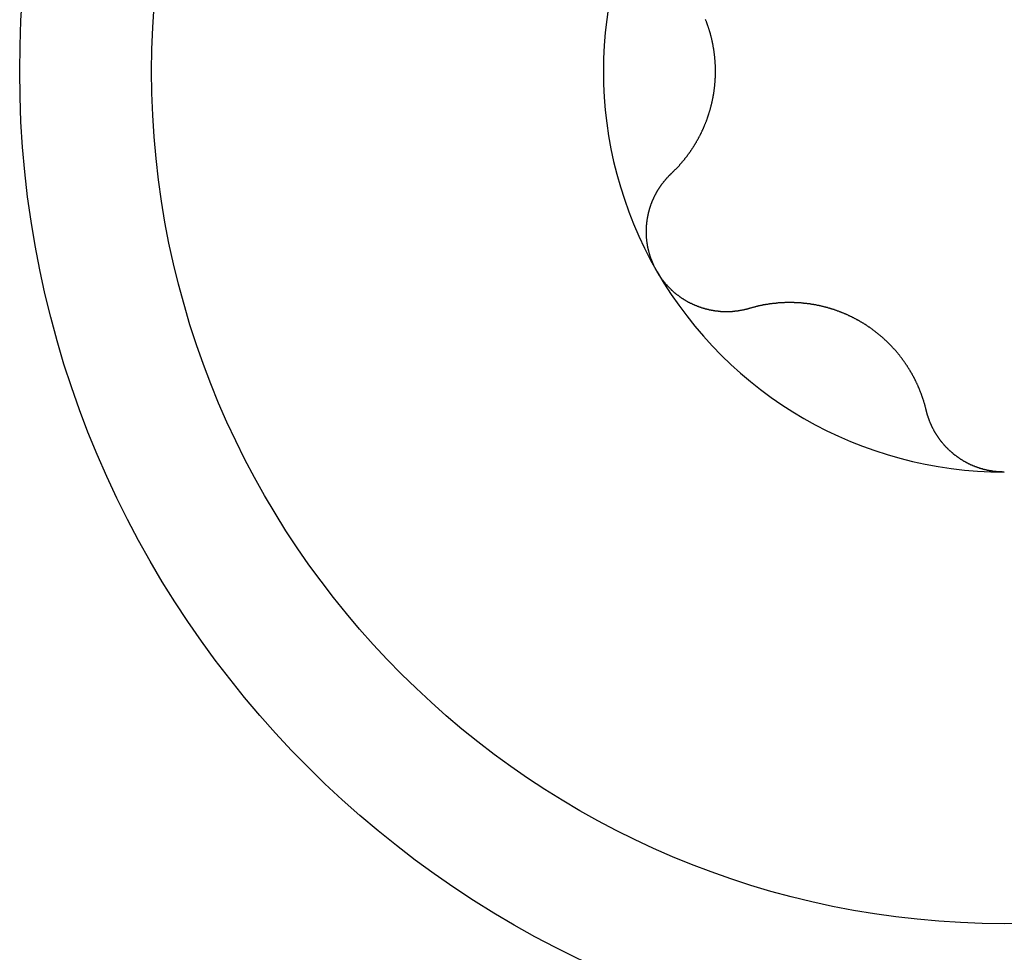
# Model space of a CAD drawing. Extents: x 1107 to 4046, y 937 to 3355.
# Tile 238 of 256: x 2182.13 to 2186.98, y 1823.89 to 1828.49. Entities that reach past the tile are written whole.
import ezdxf

# ---------------------------------------------------------------- set-up
doc = ezdxf.new("R2010")
doc.units = 0
doc.layers.add('KF_VIDA_L___C_REAR', color=7, linetype='CONTINUOUS')

# ---------------------------------------------------------------- blocks, each defined once
blk = doc.blocks.new('KF_VIDA_L___C_REAR')
at = {"layer": 'KF_VIDA_L___C_REAR'}
for points in [[(-1.63943, 138.518, 0), (-1.63768, 138.519, 0), (-1.63593, 138.521, 0), (-1.63419, 138.523, 0), (-1.63246, 138.524, 0), (-1.63073, 138.526, 0), (-1.62901, 138.528, 0), (-1.62729, 138.529, 0), (-1.62558, 138.531, 0), (-1.62388, 138.533, 0), (-1.62218, 138.535, 0), (-1.62049, 138.536, 0), (-1.61881, 138.538, 0), (-1.61713, 138.54, 0), (-1.61546, 138.541, 0), (-1.61379, 138.543, 0), (-1.61214, 138.545, 0), (-1.61048, 138.547, 0), (-1.60884, 138.548, 0), (-1.6072, 138.55, 0), (-1.60557, 138.552, 0), (-1.60394, 138.554, 0), (-1.60232, 138.555, 0), (-1.60071, 138.557, 0), (-1.59911, 138.559, 0), (-1.59751, 138.561, 0), (-1.59591, 138.563, 0), (-1.59433, 138.564, 0), (-1.59275, 138.566, 0), (-1.59118, 138.568, 0), (-1.58962, 138.57, 0), (-1.58806, 138.572, 0), (-1.58651, 138.574, 0), (-1.58496, 138.575, 0), (-1.58343, 138.577, 0), (-1.5819, 138.579, 0), (-1.58037, 138.581, 0), (-1.57886, 138.583, 0), (-1.57735, 138.585, 0), (-1.57585, 138.586, 0), (-1.57435, 138.588, 0), (-1.57287, 138.59, 0), (-1.57139, 138.592, 0), (-1.56992, 138.594, 0), (-1.56845, 138.596, 0), (-1.56699, 138.598, 0), (-1.56554, 138.599, 0), (-1.5641, 138.601, 0), (-1.56266, 138.603, 0), (-1.56124, 138.605, 0), (-1.55982, 138.607, 0), (-1.5584, 138.609, 0), (-1.557, 138.611, 0), (-1.5556, 138.613, 0), (-1.55421, 138.615, 0), (-1.55283, 138.617, 0), (-1.55145, 138.618, 0), (-1.55008, 138.62, 0), (-1.54872, 138.622, 0), (-1.54737, 138.624, 0), (-1.54603, 138.626, 0), (-1.54469, 138.628, 0), (-1.54336, 138.63, 0), (-1.54204, 138.632, 0), (-1.54073, 138.634, 0), (-1.53943, 138.636, 0), (-1.53813, 138.638, 0), (-1.53684, 138.64, 0), (-1.53555, 138.642, 0), (-1.53426, 138.644, 0), (-1.53298, 138.646, 0), (-1.53171, 138.648, 0), (-1.53043, 138.65, 0), (-1.52916, 138.652, 0), (-1.5279, 138.654, 0), (-1.52663, 138.656, 0), (-1.52538, 138.658, 0), (-1.52412, 138.66, 0), (-1.52287, 138.662, 0), (-1.52163, 138.664, 0), (-1.52039, 138.666, 0), (-1.51915, 138.668, 0), (-1.51792, 138.67, 0), (-1.51669, 138.672, 0), (-1.51547, 138.674, 0), (-1.51426, 138.677, 0), (-1.51304, 138.679, 0), (-1.51184, 138.681, 0), (-1.51064, 138.683, 0), (-1.50944, 138.685, 0), (-1.50825, 138.687, 0), (-1.50706, 138.689, 0), (-1.50588, 138.692, 0), (-1.50471, 138.694, 0), (-1.50354, 138.696, 0), (-1.50237, 138.698, 0), (-1.50121, 138.7, 0), (-1.50006, 138.703, 0), (-1.49891, 138.705, 0), (-1.49777, 138.707, 0), (-1.49664, 138.709, 0), (-1.49551, 138.712, 0), (-1.49439, 138.714, 0), (-1.49327, 138.716, 0), (-1.49216, 138.718, 0), (-1.49106, 138.721, 0), (-1.48996, 138.723, 0), (-1.48887, 138.725, 0), (-1.48779, 138.728, 0), (-1.48671, 138.73, 0), (-1.48564, 138.732, 0), (-1.48458, 138.735, 0), (-1.48353, 138.737, 0), (-1.48248, 138.739, 0), (-1.48144, 138.742, 0), (-1.4804, 138.744, 0), (-1.47937, 138.746, 0), (-1.47836, 138.749, 0), (-1.47734, 138.751, 0), (-1.47634, 138.753, 0), (-1.47534, 138.756, 0), (-1.47435, 138.758, 0), (-1.47337, 138.761, 0), (-1.4724, 138.763, 0), (-1.47143, 138.765, 0), (-1.47048, 138.768, 0), (-1.46953, 138.77, 0), (-1.46859, 138.773, 0), (-1.46765, 138.775, 0), (-1.46673, 138.778, 0), (-1.46581, 138.78, 0), (-1.4649, 138.782, 0), (-1.46401, 138.785, 0), (-1.46312, 138.787, 0), (-1.46223, 138.79, 0), (-1.46136, 138.792, 0), (-1.4605, 138.795, 0), (-1.45964, 138.797, 0), (-1.4588, 138.8, 0), (-1.45796, 138.802, 0), (-1.45713, 138.805, 0), (-1.45632, 138.807, 0), (-1.45551, 138.81, 0), (-1.45471, 138.812, 0), (-1.45392, 138.815, 0), (-1.45314, 138.817, 0), (-1.45237, 138.82, 0), (-1.45161, 138.822, 0), (-1.45086, 138.825, 0), (-1.45012, 138.827, 0), (-1.44939, 138.83, 0), (-1.44866, 138.832, 0), (-1.44795, 138.835, 0), (-1.44725, 138.838, 0), (-1.44656, 138.84, 0), (-1.44588, 138.843, 0), (-1.4452, 138.845, 0), (-1.44454, 138.848, 0), (-1.44389, 138.85, 0), (-1.44325, 138.853, 0), (-1.44261, 138.856, 0), (-1.44199, 138.858, 0), (-1.44138, 138.861, 0), (-1.44077, 138.863, 0), (-1.44018, 138.866, 0), (-1.4396, 138.868, 0), (-1.43902, 138.871, 0), (-1.43846, 138.874, 0), (-1.4379, 138.876, 0), (-1.43736, 138.879, 0), (-1.43682, 138.881, 0), (-1.4363, 138.884, 0), (-1.43578, 138.887, 0), (-1.43528, 138.889, 0), (-1.43478, 138.892, 0), (-1.4343, 138.894, 0), (-1.43382, 138.897, 0), (-1.43335, 138.9, 0), (-1.4329, 138.902, 0), (-1.43245, 138.905, 0), (-1.43202, 138.908, 0), (-1.43159, 138.91, 0), (-1.43117, 138.913, 0), (-1.43077, 138.915, 0), (-1.43037, 138.918, 0), (-1.42998, 138.921, 0), (-1.42961, 138.923, 0), (-1.42924, 138.926, 0), (-1.42888, 138.928, 0), (-1.42853, 138.931, 0), (-1.4282, 138.934, 0), (-1.42787, 138.936, 0), (-1.42755, 138.939, 0), (-1.42724, 138.942, 0), (-1.42694, 138.944, 0), (-1.42666, 138.947, 0), (-1.42638, 138.949, 0), (-1.42611, 138.952, 0), (-1.42585, 138.955, 0), (-1.4256, 138.957, 0), (-1.42536, 138.96, 0), (-1.42514, 138.962, 0), (-1.42492, 138.965, 0), (-1.42471, 138.968, 0), (-1.42451, 138.97, 0), (-1.42432, 138.973, 0), (-1.42414, 138.975, 0), (-1.42397, 138.978, 0), (-1.42381, 138.981, 0), (-1.42366, 138.983, 0), (-1.42352, 138.986, 0), (-1.42339, 138.988, 0), (-1.42328, 138.991, 0), (-1.42317, 138.993, 0), (-1.42307, 138.996, 0), (-1.42298, 138.999, 0), (-1.4229, 139.001, 0), (-1.42283, 139.004, 0), (-1.42277, 139.006, 0), (-1.42272, 139.009, 0), (-1.42268, 139.011, 0), (-1.42265, 139.014, 0), (-1.42263, 139.017, 0), (-1.42262, 139.019, 0), (-1.42262, 139.022, 0), (-1.42263, 139.024, 0), (-1.42265, 139.027, 0), (-1.42268, 139.029, 0), (-1.42272, 139.032, 0), (-1.42277, 139.034, 0), (-1.42283, 139.037, 0), (-1.4229, 139.04, 0), (-1.42298, 139.042, 0), (-1.42307, 139.045, 0), (-1.42317, 139.047, 0), (-1.42328, 139.05, 0), (-1.42339, 139.052, 0), (-1.42352, 139.055, 0), (-1.42366, 139.058, 0), (-1.42381, 139.06, 0), (-1.42397, 139.063, 0), (-1.42414, 139.065, 0), (-1.42432, 139.068, 0), (-1.42451, 139.071, 0), (-1.42471, 139.073, 0), (-1.42492, 139.076, 0), (-1.42514, 139.078, 0), (-1.42536, 139.081, 0), (-1.4256, 139.084, 0), (-1.42585, 139.086, 0), (-1.42611, 139.089, 0), (-1.42638, 139.091, 0), (-1.42666, 139.094, 0), (-1.42694, 139.097, 0), (-1.42724, 139.099, 0), (-1.42755, 139.102, 0), (-1.42787, 139.104, 0), (-1.4282, 139.107, 0), (-1.42853, 139.11, 0), (-1.42888, 139.112, 0), (-1.42924, 139.115, 0), (-1.42961, 139.118, 0), (-1.42998, 139.12, 0), (-1.43037, 139.123, 0), (-1.43077, 139.125, 0), (-1.43117, 139.128, 0), (-1.43159, 139.131, 0), (-1.43202, 139.133, 0), (-1.43245, 139.136, 0), (-1.4329, 139.138, 0), (-1.43335, 139.141, 0), (-1.43382, 139.144, 0), (-1.4343, 139.146, 0), (-1.43478, 139.149, 0), (-1.43528, 139.152, 0), (-1.43578, 139.154, 0), (-1.4363, 139.157, 0), (-1.43682, 139.159, 0), (-1.43736, 139.162, 0), (-1.4379, 139.165, 0), (-1.43846, 139.167, 0), (-1.43902, 139.17, 0), (-1.4396, 139.172, 0), (-1.44018, 139.175, 0), (-1.44077, 139.177, 0), (-1.44138, 139.18, 0), (-1.44199, 139.183, 0), (-1.44261, 139.185, 0), (-1.44325, 139.188, 0), (-1.44389, 139.19, 0), (-1.44454, 139.193, 0), (-1.4452, 139.196, 0), (-1.44588, 139.198, 0), (-1.44656, 139.201, 0), (-1.44725, 139.203, 0), (-1.44795, 139.206, 0), (-1.44866, 139.208, 0), (-1.44939, 139.211, 0), (-1.45012, 139.213, 0), (-1.45086, 139.216, 0), (-1.45161, 139.218, 0), (-1.45237, 139.221, 0), (-1.45314, 139.224, 0), (-1.45392, 139.226, 0), (-1.45471, 139.229, 0), (-1.45551, 139.231, 0), (-1.45632, 139.234, 0), (-1.45713, 139.236, 0), (-1.45796, 139.239, 0), (-1.4588, 139.241, 0), (-1.45964, 139.244, 0), (-1.4605, 139.246, 0), (-1.46136, 139.248, 0), (-1.46223, 139.251, 0), (-1.46312, 139.253, 0), (-1.46401, 139.256, 0), (-1.4649, 139.258, 0), (-1.46581, 139.261, 0), (-1.46673, 139.263, 0), (-1.46765, 139.266, 0), (-1.46859, 139.268, 0), (-1.46953, 139.271, 0), (-1.47048, 139.273, 0), (-1.47143, 139.275, 0)], [(-1.7104, 138.033, 0), (-1.71145, 138.035, 0), (-1.71249, 138.037, 0), (-1.71352, 138.038, 0), (-1.71454, 138.04, 0), (-1.71555, 138.042, 0), (-1.71656, 138.044, 0), (-1.71755, 138.046, 0), (-1.71853, 138.048, 0), (-1.71951, 138.05, 0), (-1.72047, 138.051, 0), (-1.72142, 138.053, 0), (-1.72237, 138.055, 0), (-1.7233, 138.057, 0), (-1.72423, 138.059, 0), (-1.72514, 138.061, 0), (-1.72605, 138.063, 0), (-1.72694, 138.065, 0), (-1.72783, 138.067, 0), (-1.72871, 138.069, 0), (-1.72957, 138.071, 0), (-1.73043, 138.073, 0), (-1.73127, 138.075, 0), (-1.73211, 138.077, 0), (-1.73293, 138.079, 0), (-1.73375, 138.081, 0), (-1.73455, 138.083, 0), (-1.73534, 138.085, 0), (-1.73613, 138.087, 0), (-1.7369, 138.089, 0), (-1.73767, 138.091, 0), (-1.73842, 138.093, 0), (-1.73916, 138.095, 0), (-1.73989, 138.097, 0), (-1.74061, 138.099, 0), (-1.74132, 138.101, 0), (-1.74202, 138.103, 0), (-1.74271, 138.105, 0), (-1.74339, 138.107, 0), (-1.74406, 138.109, 0), (-1.74472, 138.111, 0), (-1.74536, 138.113, 0), (-1.746, 138.115, 0), (-1.74662, 138.117, 0), (-1.74724, 138.119, 0), (-1.74784, 138.121, 0), (-1.74843, 138.123, 0), (-1.74901, 138.126, 0), (-1.74958, 138.128, 0), (-1.75014, 138.13, 0), (-1.75069, 138.132, 0), (-1.75123, 138.134, 0), (-1.75175, 138.136, 0), (-1.75227, 138.138, 0), (-1.75277, 138.14, 0), (-1.75326, 138.142, 0), (-1.75374, 138.144, 0), (-1.75421, 138.147, 0), (-1.75467, 138.149, 0), (-1.75512, 138.151, 0), (-1.75555, 138.153, 0), (-1.75598, 138.155, 0), (-1.75639, 138.157, 0), (-1.75679, 138.159, 0), (-1.75718, 138.161, 0), (-1.75755, 138.164, 0), (-1.75792, 138.166, 0), (-1.75827, 138.168, 0), (-1.75861, 138.17, 0), (-1.75894, 138.172, 0), (-1.75926, 138.174, 0), (-1.75957, 138.176, 0), (-1.75986, 138.179, 0), (-1.76015, 138.181, 0), (-1.76042, 138.183, 0), (-1.76068, 138.185, 0), (-1.76092, 138.187, 0), (-1.76116, 138.189, 0), (-1.76138, 138.191, 0), (-1.76159, 138.194, 0), (-1.76179, 138.196, 0), (-1.76197, 138.198, 0), (-1.76215, 138.2, 0), (-1.76231, 138.202, 0), (-1.76246, 138.204, 0), (-1.76259, 138.206, 0), (-1.76272, 138.209, 0), (-1.76283, 138.211, 0), (-1.76293, 138.213, 0), (-1.76302, 138.215, 0), (-1.76309, 138.217, 0), (-1.76316, 138.219, 0), (-1.76321, 138.221, 0), (-1.76325, 138.224, 0), (-1.76327, 138.226, 0), (-1.76329, 138.228, 0), (-1.76329, 138.23, 0), (-1.76328, 138.232, 0), (-1.76326, 138.234, 0), (-1.76323, 138.236, 0), (-1.76319, 138.239, 0), (-1.76313, 138.241, 0), (-1.76306, 138.243, 0), (-1.76298, 138.245, 0), (-1.76289, 138.247, 0), (-1.76279, 138.249, 0), (-1.76268, 138.251, 0), (-1.76256, 138.254, 0), (-1.76242, 138.256, 0), (-1.76227, 138.258, 0), (-1.76212, 138.26, 0), (-1.76195, 138.262, 0), (-1.76177, 138.264, 0), (-1.76157, 138.266, 0), (-1.76137, 138.268, 0), (-1.76116, 138.27, 0), (-1.76094, 138.273, 0), (-1.7607, 138.275, 0), (-1.76045, 138.277, 0), (-1.7602, 138.279, 0), (-1.75993, 138.281, 0), (-1.75965, 138.283, 0), (-1.75936, 138.285, 0), (-1.75907, 138.287, 0), (-1.75876, 138.289, 0), (-1.75844, 138.291, 0), (-1.75811, 138.293, 0), (-1.75777, 138.295, 0), (-1.75741, 138.298, 0), (-1.75705, 138.3, 0), (-1.75668, 138.302, 0), (-1.7563, 138.304, 0), (-1.75591, 138.306, 0), (-1.75551, 138.308, 0), (-1.7551, 138.31, 0), (-1.75467, 138.312, 0), (-1.75424, 138.314, 0), (-1.7538, 138.316, 0), (-1.75335, 138.318, 0), (-1.75289, 138.32, 0), (-1.75242, 138.322, 0), (-1.75194, 138.324, 0), (-1.75145, 138.326, 0), (-1.75095, 138.328, 0), (-1.75044, 138.33, 0), (-1.74992, 138.332, 0), (-1.74939, 138.334, 0), (-1.74886, 138.336, 0), (-1.74831, 138.338, 0), (-1.74776, 138.34, 0), (-1.74719, 138.342, 0), (-1.74662, 138.344, 0), (-1.74603, 138.346, 0), (-1.74544, 138.348, 0), (-1.74484, 138.35, 0), (-1.74423, 138.352, 0), (-1.74361, 138.353, 0), (-1.74298, 138.355, 0), (-1.74235, 138.357, 0), (-1.7417, 138.359, 0), (-1.74105, 138.361, 0), (-1.74038, 138.363, 0), (-1.73971, 138.365, 0), (-1.73903, 138.367, 0), (-1.73835, 138.369, 0), (-1.73765, 138.37, 0), (-1.73694, 138.372, 0), (-1.73623, 138.374, 0), (-1.73551, 138.376, 0), (-1.73478, 138.378, 0), (-1.73404, 138.38, 0), (-1.73329, 138.381, 0), (-1.73254, 138.383, 0), (-1.73177, 138.385, 0), (-1.73099, 138.387, 0), (-1.73021, 138.389, 0), (-1.72941, 138.39, 0), (-1.72861, 138.392, 0), (-1.72779, 138.394, 0), (-1.72697, 138.396, 0), (-1.72613, 138.398, 0), (-1.72529, 138.399, 0), (-1.72444, 138.401, 0), (-1.72358, 138.403, 0), (-1.72271, 138.405, 0), (-1.72183, 138.407, 0), (-1.72094, 138.408, 0), (-1.72004, 138.41, 0), (-1.71913, 138.412, 0), (-1.71821, 138.414, 0), (-1.71729, 138.415, 0), (-1.71635, 138.417, 0), (-1.71541, 138.419, 0), (-1.71446, 138.421, 0), (-1.71349, 138.422, 0), (-1.71252, 138.424, 0), (-1.71154, 138.426, 0), (-1.71056, 138.427, 0), (-1.70956, 138.429, 0), (-1.70855, 138.431, 0), (-1.70754, 138.433, 0), (-1.70652, 138.434, 0), (-1.70548, 138.436, 0), (-1.70444, 138.438, 0), (-1.70339, 138.439, 0), (-1.70234, 138.441, 0), (-1.70127, 138.443, 0), (-1.7002, 138.444, 0), (-1.69911, 138.446, 0), (-1.69802, 138.448, 0), (-1.69692, 138.449, 0), (-1.69581, 138.451, 0), (-1.6947, 138.453, 0), (-1.69357, 138.454, 0), (-1.69244, 138.456, 0), (-1.6913, 138.458, 0), (-1.69015, 138.459, 0), (-1.68899, 138.461, 0), (-1.68783, 138.462, 0), (-1.68666, 138.464, 0), (-1.68548, 138.466, 0), (-1.68429, 138.467, 0), (-1.68309, 138.469, 0), (-1.68189, 138.47, 0), (-1.68067, 138.472, 0), (-1.67945, 138.474, 0), (-1.67823, 138.475, 0), (-1.67699, 138.477, 0), (-1.67575, 138.478, 0), (-1.6745, 138.48, 0), (-1.67324, 138.481, 0), (-1.67197, 138.483, 0), (-1.6707, 138.484, 0), (-1.66942, 138.486, 0), (-1.66813, 138.487, 0), (-1.66683, 138.489, 0), (-1.66553, 138.49, 0), (-1.66422, 138.492, 0), (-1.6629, 138.493, 0), (-1.66158, 138.495, 0), (-1.66025, 138.496, 0), (-1.65891, 138.498, 0), (-1.65756, 138.499, 0), (-1.65621, 138.501, 0), (-1.65485, 138.502, 0), (-1.65348, 138.504, 0), (-1.65211, 138.505, 0), (-1.65072, 138.507, 0), (-1.64934, 138.508, 0), (-1.64794, 138.509, 0), (-1.64654, 138.511, 0), (-1.64513, 138.512, 0), (-1.64371, 138.514, 0), (-1.64229, 138.515, 0), (-1.64086, 138.516, 0), (-1.63943, 138.518, 0)], [(-1.25509, 137.852, 0), (-1.25699, 137.851, 0), (-1.25889, 137.851, 0), (-1.26079, 137.85, 0), (-1.2627, 137.85, 0), (-1.26461, 137.849, 0), (-1.26652, 137.849, 0), (-1.26844, 137.848, 0), (-1.27036, 137.848, 0), (-1.27228, 137.847, 0), (-1.27421, 137.847, 0), (-1.27614, 137.846, 0), (-1.27807, 137.846, 0), (-1.28001, 137.845, 0), (-1.28194, 137.845, 0), (-1.28388, 137.845, 0), (-1.28582, 137.844, 0), (-1.28777, 137.844, 0), (-1.28972, 137.843, 0), (-1.29167, 137.843, 0), (-1.29362, 137.843, 0), (-1.29557, 137.842, 0), (-1.29753, 137.842, 0), (-1.29948, 137.841, 0), (-1.30144, 137.841, 0), (-1.30341, 137.841, 0), (-1.30537, 137.84, 0), (-1.30734, 137.84, 0), (-1.3093, 137.84, 0), (-1.31127, 137.84, 0), (-1.31324, 137.839, 0), (-1.31521, 137.839, 0), (-1.31719, 137.839, 0), (-1.31916, 137.839, 0), (-1.32114, 137.838, 0), (-1.32311, 137.838, 0), (-1.32509, 137.838, 0), (-1.32707, 137.838, 0), (-1.32905, 137.837, 0), (-1.33103, 137.837, 0), (-1.33301, 137.837, 0), (-1.33499, 137.837, 0), (-1.33698, 137.837, 0), (-1.33896, 137.837, 0), (-1.34095, 137.836, 0), (-1.34293, 137.836, 0), (-1.34492, 137.836, 0), (-1.3469, 137.836, 0), (-1.34889, 137.836, 0), (-1.35087, 137.836, 0), (-1.35286, 137.836, 0), (-1.35485, 137.836, 0), (-1.35683, 137.836, 0), (-1.35882, 137.836, 0), (-1.36081, 137.836, 0), (-1.36279, 137.835, 0), (-1.36478, 137.835, 0), (-1.36676, 137.835, 0), (-1.36875, 137.835, 0), (-1.37073, 137.835, 0), (-1.37272, 137.835, 0), (-1.3747, 137.835, 0), (-1.37668, 137.836, 0), (-1.37866, 137.836, 0), (-1.38064, 137.836, 0), (-1.38262, 137.836, 0), (-1.3846, 137.836, 0), (-1.38658, 137.836, 0), (-1.38856, 137.836, 0), (-1.39053, 137.836, 0), (-1.39251, 137.836, 0), (-1.39448, 137.836, 0), (-1.39645, 137.836, 0), (-1.39842, 137.837, 0), (-1.40039, 137.837, 0), (-1.40236, 137.837, 0), (-1.40433, 137.837, 0), (-1.40629, 137.837, 0), (-1.40825, 137.837, 0), (-1.41021, 137.838, 0), (-1.41217, 137.838, 0), (-1.41413, 137.838, 0), (-1.41608, 137.838, 0), (-1.41803, 137.839, 0), (-1.41998, 137.839, 0), (-1.42193, 137.839, 0), (-1.42388, 137.839, 0), (-1.42583, 137.84, 0), (-1.42778, 137.84, 0), (-1.42974, 137.84, 0), (-1.43169, 137.84, 0), (-1.43365, 137.841, 0), (-1.43561, 137.841, 0), (-1.43758, 137.842, 0), (-1.43954, 137.842, 0), (-1.44151, 137.842, 0), (-1.44348, 137.843, 0), (-1.44545, 137.843, 0), (-1.44742, 137.843, 0), (-1.44939, 137.844, 0), (-1.45136, 137.844, 0), (-1.45334, 137.845, 0), (-1.45531, 137.845, 0), (-1.45729, 137.846, 0), (-1.45926, 137.846, 0), (-1.46124, 137.847, 0), (-1.46322, 137.847, 0), (-1.4652, 137.848, 0), (-1.46718, 137.848, 0), (-1.46915, 137.849, 0), (-1.47113, 137.849, 0), (-1.47311, 137.85, 0), (-1.47509, 137.85, 0), (-1.47707, 137.851, 0), (-1.47905, 137.851, 0), (-1.48103, 137.852, 0), (-1.483, 137.853, 0), (-1.48498, 137.853, 0), (-1.48696, 137.854, 0), (-1.48893, 137.854, 0), (-1.4909, 137.855, 0), (-1.49288, 137.856, 0), (-1.49485, 137.856, 0), (-1.49682, 137.857, 0), (-1.49879, 137.858, 0), (-1.50076, 137.858, 0), (-1.50273, 137.859, 0), (-1.50469, 137.86, 0), (-1.50665, 137.861, 0), (-1.50861, 137.861, 0), (-1.51057, 137.862, 0), (-1.51253, 137.863, 0), (-1.51449, 137.864, 0), (-1.51644, 137.864, 0), (-1.51839, 137.865, 0), (-1.52034, 137.866, 0), (-1.52228, 137.867, 0), (-1.52423, 137.868, 0), (-1.52617, 137.868, 0), (-1.52811, 137.869, 0), (-1.53004, 137.87, 0), (-1.53197, 137.871, 0), (-1.5339, 137.872, 0), (-1.53582, 137.873, 0), (-1.53775, 137.874, 0), (-1.53966, 137.875, 0), (-1.54158, 137.876, 0), (-1.54349, 137.876, 0), (-1.5454, 137.877, 0), (-1.5473, 137.878, 0), (-1.5492, 137.879, 0), (-1.55109, 137.88, 0), (-1.55299, 137.881, 0), (-1.55487, 137.882, 0), (-1.55675, 137.883, 0), (-1.55863, 137.884, 0), (-1.56051, 137.885, 0), (-1.56237, 137.886, 0), (-1.56424, 137.887, 0), (-1.5661, 137.888, 0), (-1.56795, 137.89, 0), (-1.5698, 137.891, 0), (-1.57164, 137.892, 0), (-1.57348, 137.893, 0), (-1.57531, 137.894, 0), (-1.57714, 137.895, 0), (-1.57896, 137.896, 0), (-1.58078, 137.897, 0), (-1.58259, 137.899, 0), (-1.58439, 137.9, 0), (-1.58619, 137.901, 0), (-1.58798, 137.902, 0), (-1.58977, 137.903, 0), (-1.59155, 137.904, 0), (-1.59332, 137.906, 0), (-1.59509, 137.907, 0), (-1.59685, 137.908, 0), (-1.5986, 137.909, 0), (-1.60035, 137.911, 0), (-1.60209, 137.912, 0), (-1.60383, 137.913, 0), (-1.60555, 137.915, 0), (-1.60727, 137.916, 0), (-1.60899, 137.917, 0), (-1.61069, 137.919, 0), (-1.61239, 137.92, 0), (-1.61409, 137.921, 0), (-1.61577, 137.923, 0), (-1.61745, 137.924, 0), (-1.61912, 137.925, 0), (-1.62079, 137.927, 0), (-1.62244, 137.928, 0), (-1.62409, 137.929, 0), (-1.62573, 137.931, 0), (-1.62737, 137.932, 0), (-1.62899, 137.934, 0), (-1.63061, 137.935, 0), (-1.63222, 137.937, 0), (-1.63383, 137.938, 0), (-1.63542, 137.94, 0), (-1.63701, 137.941, 0), (-1.63859, 137.942, 0), (-1.64016, 137.944, 0), (-1.64173, 137.945, 0), (-1.64328, 137.947, 0), (-1.64483, 137.948, 0), (-1.64637, 137.95, 0), (-1.6479, 137.952, 0), (-1.64942, 137.953, 0), (-1.65094, 137.955, 0), (-1.65244, 137.956, 0), (-1.65394, 137.958, 0), (-1.65543, 137.959, 0), (-1.65691, 137.961, 0), (-1.65838, 137.962, 0), (-1.65984, 137.964, 0), (-1.66129, 137.966, 0), (-1.66274, 137.967, 0), (-1.66417, 137.969, 0), (-1.6656, 137.97, 0), (-1.66701, 137.972, 0), (-1.66842, 137.974, 0), (-1.66982, 137.975, 0), (-1.67121, 137.977, 0), (-1.67259, 137.979, 0), (-1.67396, 137.98, 0), (-1.67532, 137.982, 0), (-1.67667, 137.984, 0), (-1.67802, 137.985, 0), (-1.67935, 137.987, 0), (-1.68067, 137.989, 0), (-1.68198, 137.99, 0), (-1.68329, 137.992, 0), (-1.68458, 137.994, 0), (-1.68586, 137.996, 0), (-1.68714, 137.997, 0), (-1.6884, 137.999, 0), (-1.68965, 138.001, 0), (-1.69089, 138.003, 0), (-1.69213, 138.004, 0), (-1.69335, 138.006, 0), (-1.69456, 138.008, 0), (-1.69576, 138.01, 0), (-1.69695, 138.011, 0), (-1.69813, 138.013, 0), (-1.6993, 138.015, 0), (-1.70046, 138.017, 0), (-1.70161, 138.018, 0), (-1.70275, 138.02, 0), (-1.70387, 138.022, 0), (-1.70499, 138.024, 0), (-1.70609, 138.026, 0), (-1.70719, 138.027, 0), (-1.70827, 138.029, 0), (-1.70934, 138.031, 0), (-1.7104, 138.033, 0)], [(-0.384339, 137.349, 0), (-0.3849, 137.352, 0), (-0.38547, 137.354, 0), (-0.386047, 137.356, 0), (-0.386633, 137.359, 0), (-0.387228, 137.361, 0), (-0.38783, 137.363, 0), (-0.38844, 137.366, 0), (-0.389059, 137.368, 0), (-0.389686, 137.37, 0), (-0.390321, 137.373, 0), (-0.390964, 137.375, 0), (-0.391615, 137.377, 0), (-0.392273, 137.38, 0), (-0.39294, 137.382, 0), (-0.393615, 137.384, 0), (-0.394297, 137.386, 0), (-0.394988, 137.389, 0), (-0.395686, 137.391, 0), (-0.396392, 137.393, 0), (-0.397106, 137.396, 0), (-0.397827, 137.398, 0), (-0.398556, 137.4, 0), (-0.399293, 137.403, 0), (-0.400038, 137.405, 0), (-0.40079, 137.407, 0), (-0.401549, 137.409, 0), (-0.402316, 137.412, 0), (-0.403091, 137.414, 0), (-0.403873, 137.416, 0), (-0.404662, 137.418, 0), (-0.405459, 137.421, 0), (-0.406263, 137.423, 0), (-0.407075, 137.425, 0), (-0.407894, 137.427, 0), (-0.40872, 137.43, 0), (-0.409553, 137.432, 0), (-0.410394, 137.434, 0), (-0.411241, 137.436, 0), (-0.412096, 137.439, 0), (-0.412958, 137.441, 0), (-0.413827, 137.443, 0), (-0.414703, 137.445, 0), (-0.415586, 137.448, 0), (-0.416476, 137.45, 0), (-0.417373, 137.452, 0), (-0.418277, 137.454, 0), (-0.419187, 137.456, 0), (-0.420105, 137.459, 0), (-0.421029, 137.461, 0), (-0.421961, 137.463, 0), (-0.422899, 137.465, 0), (-0.423843, 137.467, 0), (-0.424794, 137.469, 0), (-0.425752, 137.472, 0), (-0.426717, 137.474, 0), (-0.427688, 137.476, 0), (-0.428666, 137.478, 0), (-0.42965, 137.48, 0), (-0.430641, 137.482, 0), (-0.431638, 137.484, 0), (-0.432642, 137.486, 0), (-0.433652, 137.489, 0), (-0.434668, 137.491, 0), (-0.435691, 137.493, 0), (-0.43672, 137.495, 0), (-0.437755, 137.497, 0), (-0.4388, 137.499, 0), (-0.439855, 137.501, 0), (-0.440921, 137.503, 0), (-0.441997, 137.505, 0), (-0.443083, 137.508, 0), (-0.44418, 137.51, 0), (-0.445287, 137.512, 0), (-0.446404, 137.514, 0), (-0.447531, 137.516, 0), (-0.448669, 137.518, 0), (-0.449817, 137.52, 0), (-0.450975, 137.522, 0), (-0.452143, 137.524, 0), (-0.453321, 137.527, 0), (-0.45451, 137.529, 0), (-0.455708, 137.531, 0), (-0.456917, 137.533, 0), (-0.458135, 137.535, 0), (-0.459364, 137.537, 0), (-0.460603, 137.539, 0), (-0.461852, 137.541, 0), (-0.46311, 137.543, 0), (-0.464379, 137.546, 0), (-0.465657, 137.548, 0), (-0.466946, 137.55, 0), (-0.468244, 137.552, 0), (-0.469552, 137.554, 0), (-0.47087, 137.556, 0), (-0.472198, 137.558, 0), (-0.473536, 137.56, 0), (-0.474883, 137.562, 0), (-0.476241, 137.565, 0), (-0.477608, 137.567, 0), (-0.478984, 137.569, 0), (-0.480371, 137.571, 0), (-0.481767, 137.573, 0), (-0.483172, 137.575, 0), (-0.484588, 137.577, 0), (-0.486012, 137.579, 0), (-0.487447, 137.581, 0), (-0.488891, 137.583, 0), (-0.490345, 137.586, 0), (-0.491808, 137.588, 0), (-0.49328, 137.59, 0), (-0.494763, 137.592, 0), (-0.496254, 137.594, 0), (-0.497755, 137.596, 0), (-0.499266, 137.598, 0), (-0.500786, 137.6, 0), (-0.502315, 137.602, 0), (-0.503853, 137.604, 0), (-0.505401, 137.606, 0), (-0.506959, 137.608, 0), (-0.508525, 137.61, 0), (-0.510101, 137.612, 0), (-0.511686, 137.614, 0), (-0.51328, 137.617, 0), (-0.514884, 137.619, 0), (-0.516497, 137.621, 0), (-0.518118, 137.623, 0), (-0.519749, 137.625, 0), (-0.521389, 137.627, 0), (-0.523039, 137.629, 0), (-0.524697, 137.631, 0), (-0.526364, 137.633, 0), (-0.528041, 137.635, 0), (-0.529726, 137.637, 0), (-0.531421, 137.639, 0), (-0.533124, 137.641, 0), (-0.534836, 137.643, 0), (-0.536558, 137.645, 0), (-0.538288, 137.647, 0), (-0.540027, 137.649, 0), (-0.541775, 137.651, 0), (-0.543532, 137.653, 0), (-0.545297, 137.655, 0), (-0.547072, 137.656, 0), (-0.548855, 137.658, 0), (-0.550647, 137.66, 0), (-0.552448, 137.662, 0), (-0.554257, 137.664, 0), (-0.556075, 137.666, 0), (-0.557902, 137.668, 0), (-0.559738, 137.67, 0), (-0.561581, 137.672, 0), (-0.563433, 137.674, 0), (-0.565293, 137.676, 0), (-0.567162, 137.677, 0), (-0.569038, 137.679, 0), (-0.570922, 137.681, 0), (-0.572814, 137.683, 0), (-0.574713, 137.685, 0), (-0.576621, 137.687, 0), (-0.578536, 137.689, 0), (-0.580458, 137.69, 0), (-0.582387, 137.692, 0), (-0.584324, 137.694, 0), (-0.586268, 137.696, 0), (-0.588219, 137.698, 0), (-0.590177, 137.699, 0), (-0.592142, 137.701, 0), (-0.594114, 137.703, 0), (-0.596092, 137.705, 0), (-0.598077, 137.707, 0), (-0.600068, 137.708, 0), (-0.602066, 137.71, 0), (-0.60407, 137.712, 0), (-0.60608, 137.714, 0), (-0.608097, 137.715, 0), (-0.610119, 137.717, 0), (-0.612147, 137.719, 0), (-0.614181, 137.72, 0), (-0.616221, 137.722, 0), (-0.618267, 137.724, 0), (-0.620318, 137.725, 0), (-0.622374, 137.727, 0), (-0.624436, 137.729, 0), (-0.626503, 137.73, 0), (-0.628575, 137.732, 0), (-0.630652, 137.734, 0), (-0.632735, 137.735, 0), (-0.634822, 137.737, 0), (-0.636914, 137.739, 0), (-0.63901, 137.74, 0), (-0.641112, 137.742, 0), (-0.643217, 137.743, 0), (-0.645327, 137.745, 0), (-0.647442, 137.746, 0), (-0.64956, 137.748, 0), (-0.651683, 137.75, 0), (-0.65381, 137.751, 0), (-0.655941, 137.753, 0), (-0.658075, 137.754, 0), (-0.660213, 137.756, 0), (-0.662355, 137.757, 0), (-0.664501, 137.759, 0), (-0.66665, 137.76, 0), (-0.668802, 137.762, 0), (-0.670958, 137.763, 0), (-0.673116, 137.765, 0), (-0.675278, 137.766, 0), (-0.677443, 137.767, 0), (-0.679611, 137.769, 0), (-0.681781, 137.77, 0), (-0.683954, 137.772, 0), (-0.68613, 137.773, 0), (-0.688308, 137.774, 0), (-0.690489, 137.776, 0), (-0.692672, 137.777, 0), (-0.694857, 137.779, 0), (-0.697045, 137.78, 0), (-0.699234, 137.781, 0), (-0.701425, 137.783, 0), (-0.703619, 137.784, 0), (-0.705814, 137.785, 0), (-0.70801, 137.786, 0), (-0.710208, 137.788, 0), (-0.712409, 137.789, 0), (-0.714617, 137.79, 0), (-0.716834, 137.792, 0), (-0.719059, 137.793, 0), (-0.721292, 137.794, 0), (-0.723533, 137.795, 0), (-0.725782, 137.796, 0), (-0.728039, 137.798, 0), (-0.730304, 137.799, 0), (-0.732577, 137.8, 0), (-0.734857, 137.801, 0), (-0.737145, 137.803, 0), (-0.73944, 137.804, 0), (-0.741743, 137.805, 0), (-0.744053, 137.806, 0), (-0.74637, 137.807, 0), (-0.748694, 137.808, 0), (-0.751025, 137.81, 0), (-0.753363, 137.811, 0), (-0.755707, 137.812, 0), (-0.758058, 137.813, 0), (-0.760416, 137.814, 0), (-0.76278, 137.815, 0), (-0.765151, 137.816, 0), (-0.767528, 137.817, 0), (-0.769911, 137.818, 0), (-0.7723, 137.82, 0), (-0.774695, 137.821, 0), (-0.777096, 137.822, 0), (-0.779503, 137.823, 0), (-0.781915, 137.824, 0), (-0.784333, 137.825, 0), (-0.786757, 137.826, 0), (-0.789186, 137.827, 0), (-0.79162, 137.828, 0), (-0.794059, 137.829, 0), (-0.796504, 137.83, 0), (-0.798953, 137.831, 0), (-0.801408, 137.832, 0), (-0.803867, 137.833, 0), (-0.806331, 137.834, 0), (-0.808799, 137.835, 0), (-0.811272, 137.836, 0), (-0.81375, 137.837, 0), (-0.816232, 137.838, 0), (-0.818718, 137.838, 0), (-0.821208, 137.839, 0), (-0.823702, 137.84, 0), (-0.8262, 137.841, 0), (-0.828702, 137.842, 0), (-0.831208, 137.843, 0), (-0.833717, 137.844, 0), (-0.83623, 137.845, 0), (-0.838746, 137.846, 0), (-0.841266, 137.846, 0), (-0.843789, 137.847, 0), (-0.846315, 137.848, 0), (-0.848844, 137.849, 0), (-0.851376, 137.85, 0), (-0.853911, 137.85, 0), (-0.856449, 137.851, 0), (-0.85899, 137.852, 0), (-0.861533, 137.853, 0), (-0.864078, 137.853, 0), (-0.866626, 137.854, 0), (-0.869176, 137.855, 0), (-0.871728, 137.856, 0), (-0.874283, 137.856, 0), (-0.876839, 137.857, 0), (-0.879397, 137.858, 0), (-0.881957, 137.858, 0), (-0.884519, 137.859, 0), (-0.887083, 137.86, 0), (-0.889648, 137.86, 0), (-0.892214, 137.861, 0), (-0.894782, 137.862, 0), (-0.89735, 137.862, 0), (-0.89992, 137.863, 0), (-0.902491, 137.863, 0), (-0.905063, 137.864, 0), (-0.907636, 137.865, 0), (-0.910209, 137.865, 0), (-0.912784, 137.866, 0), (-0.915358, 137.866, 0), (-0.917934, 137.867, 0), (-0.920509, 137.867, 0), (-0.923085, 137.868, 0), (-0.925661, 137.868, 0), (-0.928237, 137.869, 0), (-0.930813, 137.869, 0), (-0.933389, 137.87, 0), (-0.935965, 137.87, 0), (-0.93854, 137.871, 0), (-0.941115, 137.871, 0), (-0.943689, 137.872, 0), (-0.946263, 137.872, 0), (-0.948836, 137.872, 0), (-0.951408, 137.873, 0), (-0.953979, 137.873, 0), (-0.956549, 137.874, 0), (-0.959118, 137.874, 0), (-0.961686, 137.874, 0), (-0.964252, 137.875, 0), (-0.966817, 137.875, 0), (-0.96938, 137.875, 0), (-0.971942, 137.876, 0), (-0.974502, 137.876, 0), (-0.97706, 137.876, 0), (-0.979616, 137.877, 0), (-0.98217, 137.877, 0), (-0.984722, 137.877, 0), (-0.987272, 137.877, 0), (-0.989819, 137.878, 0), (-0.992364, 137.878, 0), (-0.994906, 137.878, 0), (-0.997446, 137.878, 0), (-0.999983, 137.879, 0), (-1.00252, 137.879, 0), (-1.00505, 137.879, 0), (-1.00758, 137.879, 0), (-1.0101, 137.879, 0), (-1.01262, 137.879, 0), (-1.01514, 137.88, 0), (-1.01766, 137.88, 0), (-1.02017, 137.88, 0), (-1.02267, 137.88, 0), (-1.02518, 137.88, 0), (-1.02768, 137.88, 0), (-1.03017, 137.88, 0), (-1.03267, 137.88, 0), (-1.03515, 137.881, 0), (-1.03764, 137.881, 0), (-1.04012, 137.881, 0), (-1.04259, 137.881, 0), (-1.04506, 137.881, 0), (-1.04753, 137.881, 0), (-1.04999, 137.881, 0), (-1.05244, 137.881, 0), (-1.05489, 137.881, 0), (-1.05734, 137.881, 0), (-1.05978, 137.881, 0), (-1.06221, 137.881, 0), (-1.06464, 137.881, 0), (-1.06707, 137.881, 0), (-1.06949, 137.881, 0), (-1.0719, 137.881, 0), (-1.07431, 137.881, 0), (-1.07671, 137.881, 0), (-1.0791, 137.881, 0), (-1.08149, 137.881, 0), (-1.08388, 137.88, 0), (-1.08625, 137.88, 0), (-1.08862, 137.88, 0), (-1.09099, 137.88, 0), (-1.09334, 137.88, 0), (-1.09569, 137.88, 0), (-1.09804, 137.88, 0), (-1.10038, 137.88, 0), (-1.10271, 137.879, 0), (-1.10504, 137.879, 0), (-1.10738, 137.879, 0), (-1.10971, 137.879, 0), (-1.11205, 137.879, 0), (-1.11439, 137.879, 0), (-1.11673, 137.878, 0), (-1.11907, 137.878, 0), (-1.12142, 137.878, 0), (-1.12376, 137.878, 0), (-1.12611, 137.877, 0), (-1.12846, 137.877, 0), (-1.1308, 137.877, 0), (-1.13315, 137.877, 0), (-1.1355, 137.876, 0), (-1.13786, 137.876, 0), (-1.14021, 137.876, 0), (-1.14256, 137.876, 0), (-1.14491, 137.875, 0), (-1.14727, 137.875, 0), (-1.14962, 137.875, 0), (-1.15197, 137.874, 0), (-1.15433, 137.874, 0), (-1.15668, 137.874, 0), (-1.15904, 137.873, 0), (-1.1614, 137.873, 0), (-1.16375, 137.873, 0), (-1.16611, 137.872, 0), (-1.16846, 137.872, 0), (-1.17082, 137.871, 0), (-1.17318, 137.871, 0), (-1.17553, 137.871, 0), (-1.17789, 137.87, 0), (-1.18024, 137.87, 0), (-1.1826, 137.869, 0), (-1.18495, 137.869, 0), (-1.18731, 137.869, 0), (-1.18966, 137.868, 0), (-1.19201, 137.868, 0), (-1.19437, 137.867, 0), (-1.19672, 137.867, 0), (-1.19907, 137.866, 0), (-1.20142, 137.866, 0), (-1.20377, 137.865, 0), (-1.20612, 137.865, 0), (-1.20846, 137.864, 0), (-1.21081, 137.864, 0), (-1.21315, 137.863, 0), (-1.2155, 137.863, 0), (-1.21784, 137.862, 0), (-1.22018, 137.861, 0), (-1.22252, 137.861, 0), (-1.22486, 137.86, 0), (-1.22719, 137.86, 0), (-1.22953, 137.859, 0), (-1.23186, 137.858, 0), (-1.23419, 137.858, 0), (-1.23652, 137.857, 0), (-1.23885, 137.857, 0), (-1.24118, 137.856, 0), (-1.2435, 137.855, 0), (-1.24582, 137.855, 0), (-1.24814, 137.854, 0), (-1.25046, 137.853, 0), (-1.25278, 137.853, 0), (-1.25509, 137.852, 0)], [(0, 137.045, 0), (-0.00211, 137.045, 0), (-0.004221, 137.045, 0), (-0.006335, 137.045, 0), (-0.00845, 137.045, 0), (-0.010566, 137.046, 0), (-0.012684, 137.046, 0), (-0.014803, 137.046, 0), (-0.016924, 137.046, 0), (-0.019046, 137.046, 0), (-0.021169, 137.046, 0), (-0.023293, 137.046, 0), (-0.025417, 137.046, 0), (-0.027543, 137.046, 0), (-0.029669, 137.047, 0), (-0.031796, 137.047, 0), (-0.033923, 137.047, 0), (-0.036051, 137.047, 0), (-0.038179, 137.047, 0), (-0.040307, 137.048, 0), (-0.042436, 137.048, 0), (-0.044564, 137.048, 0), (-0.046692, 137.048, 0), (-0.048821, 137.048, 0), (-0.050949, 137.049, 0), (-0.053076, 137.049, 0), (-0.055203, 137.049, 0), (-0.05733, 137.05, 0), (-0.059455, 137.05, 0), (-0.061581, 137.05, 0), (-0.063705, 137.051, 0), (-0.065828, 137.051, 0), (-0.06795, 137.051, 0), (-0.070071, 137.052, 0), (-0.072191, 137.052, 0), (-0.07431, 137.053, 0), (-0.076427, 137.053, 0), (-0.078542, 137.053, 0), (-0.080656, 137.054, 0), (-0.082768, 137.054, 0), (-0.084879, 137.055, 0), (-0.086987, 137.055, 0), (-0.089094, 137.056, 0), (-0.091198, 137.056, 0), (-0.0933, 137.057, 0), (-0.0954, 137.057, 0), (-0.097498, 137.058, 0), (-0.099593, 137.058, 0), (-0.101685, 137.059, 0), (-0.103775, 137.059, 0), (-0.105862, 137.06, 0), (-0.107946, 137.061, 0), (-0.110027, 137.061, 0), (-0.112105, 137.062, 0), (-0.11418, 137.062, 0), (-0.116251, 137.063, 0), (-0.11832, 137.064, 0), (-0.120384, 137.064, 0), (-0.122446, 137.065, 0), (-0.124503, 137.066, 0), (-0.126557, 137.066, 0), (-0.128607, 137.067, 0), (-0.130653, 137.068, 0), (-0.132695, 137.068, 0), (-0.134733, 137.069, 0), (-0.136767, 137.07, 0), (-0.138796, 137.071, 0), (-0.140821, 137.071, 0), (-0.142841, 137.072, 0), (-0.144857, 137.073, 0), (-0.146868, 137.074, 0), (-0.148874, 137.075, 0), (-0.150876, 137.075, 0), (-0.152872, 137.076, 0), (-0.154863, 137.077, 0), (-0.156849, 137.078, 0), (-0.15883, 137.079, 0), (-0.160805, 137.08, 0), (-0.162775, 137.08, 0), (-0.164739, 137.081, 0), (-0.166698, 137.082, 0), (-0.168651, 137.083, 0), (-0.170598, 137.084, 0), (-0.172539, 137.085, 0), (-0.174474, 137.086, 0), (-0.176403, 137.087, 0), (-0.178325, 137.088, 0), (-0.180241, 137.089, 0), (-0.182151, 137.09, 0), (-0.184055, 137.091, 0), (-0.185952, 137.092, 0), (-0.187842, 137.093, 0), (-0.189726, 137.094, 0), (-0.191603, 137.095, 0), (-0.193474, 137.096, 0), (-0.195338, 137.097, 0), (-0.197195, 137.098, 0), (-0.199045, 137.099, 0), (-0.200888, 137.1, 0), (-0.202725, 137.101, 0), (-0.204554, 137.103, 0), (-0.206376, 137.104, 0), (-0.208191, 137.105, 0), (-0.21, 137.106, 0), (-0.2118, 137.107, 0), (-0.213594, 137.108, 0), (-0.21538, 137.109, 0), (-0.217159, 137.111, 0), (-0.218931, 137.112, 0), (-0.220695, 137.113, 0), (-0.222451, 137.114, 0), (-0.2242, 137.115, 0), (-0.225942, 137.117, 0), (-0.227675, 137.118, 0), (-0.229401, 137.119, 0), (-0.23112, 137.12, 0), (-0.23283, 137.121, 0), (-0.234532, 137.123, 0), (-0.236227, 137.124, 0), (-0.237914, 137.125, 0), (-0.239592, 137.127, 0), (-0.241262, 137.128, 0), (-0.242925, 137.129, 0), (-0.244579, 137.13, 0), (-0.246225, 137.132, 0), (-0.247862, 137.133, 0), (-0.249491, 137.134, 0), (-0.251112, 137.136, 0), (-0.252724, 137.137, 0), (-0.254328, 137.138, 0), (-0.255923, 137.14, 0), (-0.25751, 137.141, 0), (-0.259088, 137.142, 0), (-0.260657, 137.144, 0), (-0.262218, 137.145, 0), (-0.263769, 137.147, 0), (-0.265312, 137.148, 0), (-0.266846, 137.149, 0), (-0.268371, 137.151, 0), (-0.269886, 137.152, 0), (-0.271393, 137.154, 0), (-0.272891, 137.155, 0), (-0.274379, 137.156, 0), (-0.275858, 137.158, 0), (-0.277328, 137.159, 0), (-0.278789, 137.161, 0), (-0.28024, 137.162, 0), (-0.281681, 137.164, 0), (-0.283114, 137.165, 0), (-0.284536, 137.167, 0), (-0.285949, 137.168, 0), (-0.287352, 137.169, 0), (-0.288746, 137.171, 0), (-0.29013, 137.172, 0), (-0.291504, 137.174, 0), (-0.292868, 137.175, 0), (-0.294222, 137.177, 0), (-0.295567, 137.178, 0), (-0.296901, 137.18, 0), (-0.298225, 137.181, 0), (-0.299539, 137.183, 0), (-0.300843, 137.184, 0), (-0.302136, 137.186, 0), (-0.30342, 137.187, 0), (-0.304693, 137.189, 0), (-0.305955, 137.191, 0), (-0.307207, 137.192, 0), (-0.308449, 137.194, 0), (-0.30968, 137.195, 0), (-0.310901, 137.197, 0), (-0.31211, 137.198, 0), (-0.313311, 137.2, 0), (-0.314504, 137.201, 0), (-0.315689, 137.203, 0), (-0.316867, 137.205, 0), (-0.318037, 137.206, 0), (-0.3192, 137.208, 0), (-0.320355, 137.209, 0), (-0.321502, 137.211, 0), (-0.322642, 137.213, 0), (-0.323774, 137.214, 0), (-0.324899, 137.216, 0), (-0.326015, 137.217, 0), (-0.327124, 137.219, 0), (-0.328225, 137.221, 0), (-0.329318, 137.222, 0), (-0.330403, 137.224, 0), (-0.33148, 137.226, 0), (-0.332549, 137.227, 0), (-0.333611, 137.229, 0), (-0.334664, 137.231, 0), (-0.335709, 137.232, 0), (-0.336746, 137.234, 0), (-0.337775, 137.236, 0), (-0.338796, 137.237, 0), (-0.339808, 137.239, 0), (-0.340812, 137.241, 0), (-0.341809, 137.243, 0), (-0.342796, 137.244, 0), (-0.343776, 137.246, 0), (-0.344747, 137.248, 0), (-0.345709, 137.249, 0), (-0.346664, 137.251, 0), (-0.34761, 137.253, 0), (-0.348547, 137.255, 0), (-0.349476, 137.256, 0), (-0.350396, 137.258, 0), (-0.351308, 137.26, 0), (-0.352211, 137.262, 0), (-0.353105, 137.264, 0), (-0.353991, 137.265, 0), (-0.354868, 137.267, 0), (-0.355736, 137.269, 0), (-0.356595, 137.271, 0), (-0.357446, 137.272, 0), (-0.358288, 137.274, 0), (-0.359121, 137.276, 0), (-0.359945, 137.278, 0), (-0.36076, 137.28, 0), (-0.361566, 137.282, 0), (-0.362363, 137.283, 0), (-0.363151, 137.285, 0), (-0.36393, 137.287, 0), (-0.3647, 137.289, 0), (-0.365461, 137.291, 0), (-0.366213, 137.293, 0), (-0.366955, 137.294, 0), (-0.367688, 137.296, 0), (-0.368412, 137.298, 0), (-0.369127, 137.3, 0), (-0.369832, 137.302, 0), (-0.370528, 137.304, 0), (-0.371215, 137.306, 0), (-0.371892, 137.307, 0), (-0.37256, 137.309, 0), (-0.373218, 137.311, 0), (-0.373866, 137.313, 0), (-0.374506, 137.315, 0), (-0.375135, 137.317, 0), (-0.375755, 137.319, 0), (-0.376365, 137.321, 0), (-0.376966, 137.322, 0), (-0.377557, 137.324, 0), (-0.378138, 137.326, 0), (-0.378709, 137.328, 0), (-0.379271, 137.33, 0), (-0.379822, 137.332, 0), (-0.380364, 137.334, 0), (-0.380896, 137.336, 0), (-0.381418, 137.338, 0), (-0.38193, 137.34, 0), (-0.382432, 137.342, 0), (-0.382924, 137.343, 0), (-0.383406, 137.345, 0), (-0.383878, 137.347, 0), (-0.384339, 137.349, 0)]]:
    blk.add_polyline3d(points, dxfattribs=at)
for radius in [4.85, 4.2]:
    blk.add_circle((0, 139.020369), radius, dxfattribs=at)
for start, end in [(150, 210), (210, 270)]:
    blk.add_arc((0, 139.020369), 1.975, start, end, dxfattribs=at)

msp = doc.modelspace()

# ---------------------------------------------------------------- block references
at = {"layer": 'KF_VIDA_L___C_REAR'}
msp.add_blockref('KF_VIDA_L___C_REAR', (2186.9791, 1689.2132), dxfattribs=at)

doc.saveas('drawing.dxf')
